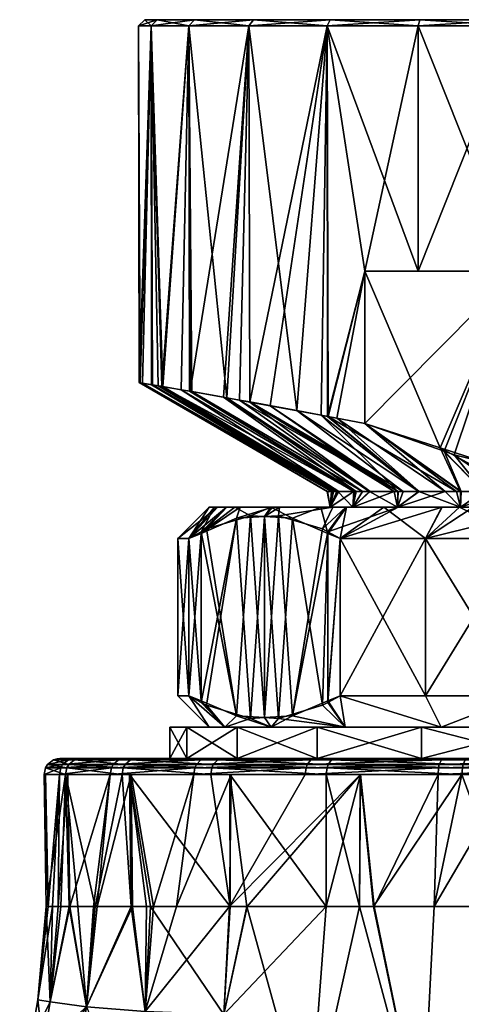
# Model space of a CAD drawing. Extents: x -0.15 to 0.15, y -0.177 to -0.005.
# Tile 13 of 256: x -0.096 to -0.082, y -0.047 to -0.015. Entities that reach past the tile are written whole.
import ezdxf

# ---------------------------------------------------------------- set-up
doc = ezdxf.new("R2010")
doc.units = 0
doc.layers.add('mesh', color=7, linetype='CONTINUOUS')

msp = doc.modelspace()

# ---------------------------------------------------------------- meshes
at = {"layer": 'mesh'}
mesh = msp.add_polyface(dxfattribs=at)
corners = [(-0.090455, -0.038692, -0.288518), (-0.0945, -0.038692, -0.292659), (-0.091, -0.038692, -0.292659), (-0.090455, -0.037692, -0.2968), (-0.090455, -0.038692, -0.2968), (-0.091, -0.037692, -0.292659), (-0.090455, -0.037692, -0.288518), (-0.09075, -0.036692, -0.292659), (-0.09075, -0.031692, -0.292659), (-0.090392, -0.036692, -0.289318), (-0.090392, -0.031692, -0.296), (-0.091591, -0.015392, -0.295765), (-0.091398, -0.015192, -0.295713), (-0.092, -0.015392, -0.292659), (-0.090219, -0.015192, -0.298559), (-0.090392, -0.015392, -0.298659), (-0.091591, -0.015392, -0.289553), (-0.091398, -0.015192, -0.289605), (-0.090392, -0.015392, -0.286659), (-0.0918, -0.015192, -0.292659), (-0.091548, -0.026805, -0.295755), (-0.091372, -0.026835, -0.296491), (-0.09122, -0.026862, -0.288577), (-0.090644, -0.026961, -0.287118), (-0.091561, -0.026803, -0.289442), (-0.091978, -0.026732, -0.291926), (-0.09158, -0.0268, -0.289555), (-0.091872, -0.026749, -0.294406), (-0.091251, -0.026856, -0.296752), (-0.090376, -0.027008, -0.298651), (-0.09458, -0.038699, -0.293057), (-0.094024, -0.038692, -0.288378), (-0.089478, -0.038734, -0.306021), (-0.08933, -0.038692, -0.305884), (-0.092079, -0.038692, -0.30207), (-0.092627, -0.038734, -0.28386), (-0.092447, -0.038692, -0.28395), (-0.089856, -0.038692, -0.280028), (-0.094221, -0.038734, -0.288334), (-0.093835, -0.038692, -0.29771), (-0.088856, -0.038692, -0.284659), (-0.091946, -0.026737, -0.292658)]
mesh.append_faces([[corners[k] for k in face] for face in [(0, 1, 2, 2), (3, 2, 4, 4), (5, 2, 3, 3), (5, 0, 2, 2), (6, 0, 5, 5), (7, 8, 9, 9), (7, 10, 8, 8), (11, 12, 13, 13), (11, 14, 12, 12), (15, 14, 11, 11), (16, 17, 18, 18), (16, 19, 17, 17), (13, 19, 16, 16), (13, 12, 19, 19), (11, 20, 21, 21), (22, 18, 23, 23), (22, 16, 18, 18), (24, 16, 22, 22), (16, 25, 13, 13), (16, 26, 25, 25), (24, 26, 16, 16), (11, 27, 20, 20), (28, 11, 21, 21), (28, 15, 11, 11), (29, 15, 28, 28), (30, 1, 31, 31), (32, 33, 34, 34), (35, 36, 37, 37), (38, 31, 36, 36), (4, 39, 34, 34), (4, 30, 39, 39), (2, 30, 4, 4), (2, 1, 30, 30), (0, 31, 1, 1), (40, 31, 0, 0), (40, 36, 31, 31), (11, 41, 27, 27), (13, 41, 11, 11), (25, 41, 13, 13)]])
mesh = msp.add_polyface(dxfattribs=at)
corners = [(-0.08, -0.015192, -0.292659), (-0.091398, -0.015192, -0.295713), (-0.090219, -0.015192, -0.298559), (-0.0918, -0.015192, -0.292659), (-0.091398, -0.015192, -0.289605), (-0.088344, -0.015192, -0.301003), (-0.0859, -0.015192, -0.302878), (-0.090219, -0.015192, -0.286759), (-0.088344, -0.015192, -0.284315), (-0.090392, -0.015392, -0.298659), (-0.088485, -0.015392, -0.301144), (-0.086, -0.015392, -0.303051), (-0.083054, -0.015192, -0.304057), (-0.086, -0.015392, -0.282267), (-0.0859, -0.015192, -0.28244), (-0.088485, -0.015392, -0.284174), (-0.090392, -0.015392, -0.286659), (-0.084796, -0.023192, -0.281659), (-0.084796, -0.028039, -0.281659), (-0.085691, -0.027865, -0.282094), (-0.085982, -0.027811, -0.282294), (-0.086192, -0.027771, -0.282438), (-0.090357, -0.027011, -0.286682), (-0.090644, -0.026961, -0.287118), (-0.088452, -0.027351, -0.284206), (-0.087809, -0.027468, -0.283548), (-0.088788, -0.027289, -0.30083), (-0.088461, -0.027349, -0.301117), (-0.089192, -0.027218, -0.300292), (-0.090299, -0.027021, -0.298818), (-0.090376, -0.027008, -0.298651), (-0.086958, -0.027625, -0.302436), (-0.08619, -0.027772, -0.302871), (-0.085968, -0.027814, -0.302996), (-0.084796, -0.023192, -0.303659), (-0.084796, -0.028039, -0.303659), (-0.089289, -0.0272, -0.285062)]
mesh.append_faces([[corners[k] for k in face] for face in [(0, 1, 2, 2), (0, 3, 1, 1), (4, 3, 0, 0), (0, 5, 6, 6), (0, 7, 4, 4), (0, 8, 7, 7), (9, 5, 2, 2), (10, 5, 9, 9), (10, 6, 5, 5), (11, 6, 10, 10), (11, 12, 6, 6), (13, 8, 14, 14), (15, 8, 13, 13), (15, 7, 8, 8), (16, 7, 15, 15), (16, 4, 7, 7), (17, 18, 19, 19), (20, 17, 19, 19), (13, 20, 21, 21), (13, 17, 20, 20), (22, 16, 15, 15), (23, 16, 22, 22), (13, 24, 15, 15), (13, 25, 24, 24), (21, 25, 13, 13), (10, 26, 27, 27), (10, 28, 26, 26), (9, 28, 10, 10), (9, 29, 28, 28), (30, 29, 9, 9), (31, 10, 27, 27), (31, 11, 10, 10), (32, 11, 31, 31), (33, 11, 32, 32), (33, 34, 11, 11), (35, 34, 33, 33), (22, 15, 36, 36), (15, 24, 36, 36)]])
mesh = msp.add_polyface(dxfattribs=at)
corners = [(-0.08, -0.015192, -0.292659), (-0.0859, -0.015192, -0.302878), (-0.083054, -0.015192, -0.304057), (-0.090219, -0.015192, -0.298559), (-0.088344, -0.015192, -0.301003), (-0.076946, -0.015192, -0.304057), (-0.0741, -0.015192, -0.302878), (-0.08, -0.015192, -0.304459), (-0.071656, -0.015192, -0.301003), (-0.0741, -0.015192, -0.28244), (-0.076946, -0.015192, -0.281261), (-0.071656, -0.015192, -0.284315), (-0.069781, -0.015192, -0.286759), (-0.083054, -0.015192, -0.281261), (-0.0859, -0.015192, -0.28244), (-0.08, -0.015192, -0.280859), (-0.088344, -0.015192, -0.284315), (-0.083106, -0.015392, -0.30425), (-0.086, -0.015392, -0.303051), (-0.08, -0.015392, -0.304659), (-0.076894, -0.015392, -0.30425), (-0.074, -0.015392, -0.303051), (-0.074, -0.015392, -0.282267), (-0.076894, -0.015392, -0.281068), (-0.08, -0.015392, -0.280659), (-0.083106, -0.015392, -0.281068), (-0.086, -0.015392, -0.282267), (-0.084796, -0.023192, -0.281659), (-0.08, -0.023192, -0.304659), (-0.083106, -0.023192, -0.30425), (-0.075204, -0.023192, -0.303659), (-0.076894, -0.023192, -0.30425), (-0.08, -0.023192, -0.280659), (-0.083106, -0.023192, -0.281068), (-0.076894, -0.023192, -0.281068)]
mesh.append_faces([[corners[k] for k in face] for face in [(0, 1, 2, 2), (3, 4, 0, 0), (0, 5, 6, 6), (0, 7, 5, 5), (2, 7, 0, 0), (6, 8, 0, 0), (0, 9, 10, 10), (0, 11, 9, 9), (12, 11, 0, 0), (0, 13, 14, 14), (0, 15, 13, 13), (10, 15, 0, 0), (14, 16, 0, 0), (17, 2, 18, 18), (17, 7, 2, 2), (19, 7, 17, 17), (19, 5, 7, 7), (20, 5, 19, 19), (20, 6, 5, 5), (21, 6, 20, 20), (22, 10, 9, 9), (23, 10, 22, 22), (23, 15, 10, 10), (24, 15, 23, 23), (24, 13, 15, 15), (25, 13, 24, 24), (25, 14, 13, 13), (26, 14, 25, 25), (25, 27, 26, 26), (19, 28, 20, 20), (17, 29, 19, 19), (17, 18, 29, 29), (20, 30, 21, 21), (28, 31, 20, 20), (25, 32, 33, 33), (24, 32, 25, 25), (24, 34, 32, 32), (23, 34, 24, 24), (23, 22, 34, 34)]])
mesh = msp.add_polyface(dxfattribs=at)
corners = [(-0.08, -0.023192, -0.303659), (-0.075204, -0.023192, -0.303659), (-0.076894, -0.023192, -0.30425), (-0.083106, -0.023192, -0.30425), (-0.084796, -0.023192, -0.303659), (-0.08, -0.023192, -0.304659), (-0.0824, -0.028813, -0.303659), (-0.084796, -0.028039, -0.303659), (-0.078887, -0.029748, -0.303659), (-0.076995, -0.030088, -0.303659), (-0.080289, -0.029496, -0.303659), (-0.075204, -0.023192, -0.281659), (-0.078494, -0.029879, -0.281659), (-0.08, -0.023192, -0.281659), (-0.084796, -0.028039, -0.281659), (-0.084796, -0.023192, -0.281659), (-0.08228, -0.028916, -0.281659), (-0.081964, -0.029026, -0.281659), (-0.078865, -0.029788, -0.281659), (-0.083106, -0.023192, -0.281068), (-0.076894, -0.023192, -0.281068), (-0.08, -0.023192, -0.280659), (-0.079849, -0.030192, -0.302533), (-0.081754, -0.030192, -0.301323), (-0.085968, -0.027814, -0.302996), (-0.081881, -0.030192, -0.301242), (-0.083584, -0.030192, -0.299539), (-0.088461, -0.027349, -0.301117), (-0.083739, -0.030192, -0.299294), (-0.08619, -0.027772, -0.302871), (-0.083079, -0.030192, -0.300044), (-0.082244, -0.030192, -0.284381), (-0.085691, -0.027865, -0.282094), (-0.081733, -0.030192, -0.284024), (-0.081023, -0.030192, -0.283528), (-0.086, -0.015392, -0.303051), (-0.08, -0.015392, -0.304659), (-0.076894, -0.015392, -0.30425), (-0.074046, -0.030192, -0.302974), (-0.0752, -0.030192, -0.303658), (-0.074, -0.015392, -0.282267), (-0.083106, -0.015392, -0.281068), (-0.075989, -0.030146, -0.303659), (-0.075995, -0.030116, -0.28166), (-0.075201, -0.030192, -0.28166)]
mesh.append_faces([[corners[k] for k in face] for face in [(0, 1, 2, 2), (0, 3, 4, 4), (0, 5, 3, 3), (2, 5, 0, 0), (6, 4, 7, 7), (6, 0, 4, 4), (1, 8, 9, 9), (0, 8, 1, 1), (0, 10, 8, 8), (6, 10, 0, 0), (11, 12, 13, 13), (13, 14, 15, 15), (13, 16, 14, 14), (13, 17, 16, 16), (13, 18, 17, 17), (12, 18, 13, 13), (13, 15, 19, 19), (13, 20, 11, 11), (13, 21, 20, 20), (19, 21, 13, 13), (6, 22, 10, 10), (7, 23, 6, 6), (24, 25, 7, 7), (26, 27, 28, 28), (24, 29, 30, 30), (14, 31, 32, 32), (16, 33, 14, 14), (17, 34, 16, 16), (35, 4, 3, 3), (36, 3, 5, 5), (37, 2, 1, 1), (38, 1, 39, 39), (40, 11, 20, 20), (41, 19, 15, 15), (42, 39, 1, 1), (1, 9, 42, 42), (11, 43, 12, 12), (44, 43, 11, 11)]])
mesh = msp.add_polyface(dxfattribs=at)
corners = [(-0.084875, -0.030192, -0.297507), (-0.090299, -0.027021, -0.298818), (-0.085124, -0.030192, -0.296817), (-0.089192, -0.027218, -0.300292), (-0.084655, -0.030192, -0.297853), (-0.088788, -0.027289, -0.30083), (-0.083739, -0.030192, -0.299294), (-0.088461, -0.027349, -0.301117), (-0.083584, -0.030192, -0.299539), (-0.086958, -0.027625, -0.302436), (-0.083079, -0.030192, -0.300044), (-0.08619, -0.027772, -0.302871), (-0.085842, -0.030192, -0.294075), (-0.091548, -0.026805, -0.295755), (-0.091872, -0.026749, -0.294406), (-0.085693, -0.030192, -0.295242), (-0.091372, -0.026835, -0.296491), (-0.085656, -0.030192, -0.295344), (-0.091251, -0.026856, -0.296752), (-0.090376, -0.027008, -0.298651), (-0.091978, -0.026732, -0.291926), (-0.085856, -0.030192, -0.29124), (-0.085982, -0.030192, -0.292661), (-0.09158, -0.0268, -0.289555), (-0.085794, -0.030192, -0.290538), (-0.091561, -0.026803, -0.289442), (-0.09122, -0.026862, -0.288577), (-0.085621, -0.030192, -0.289985), (-0.090644, -0.026961, -0.287118), (-0.085152, -0.030192, -0.28849), (-0.090357, -0.027011, -0.286682), (-0.085074, -0.030192, -0.288241), (-0.088452, -0.027351, -0.284206), (-0.083872, -0.030192, -0.286155), (-0.084633, -0.030192, -0.287476), (-0.087809, -0.027468, -0.283548), (-0.086192, -0.027771, -0.282438), (-0.08375, -0.030192, -0.286022), (-0.085982, -0.027811, -0.282294), (-0.08307, -0.030192, -0.285281), (-0.085691, -0.027865, -0.282094), (-0.091946, -0.026737, -0.292658), (-0.085999, -0.030192, -0.292854), (-0.089289, -0.0272, -0.285062)]
mesh.append_faces([[corners[k] for k in face] for face in [(0, 1, 2, 2), (0, 3, 1, 1), (4, 3, 0, 0), (4, 5, 3, 3), (6, 5, 4, 4), (6, 7, 5, 5), (8, 9, 7, 7), (10, 11, 9, 9), (12, 13, 14, 14), (15, 13, 12, 12), (15, 16, 13, 13), (17, 16, 15, 15), (17, 18, 16, 16), (2, 18, 17, 17), (2, 19, 18, 18), (1, 19, 2, 2), (20, 21, 22, 22), (23, 21, 20, 20), (23, 24, 21, 21), (25, 24, 23, 23), (26, 24, 25, 25), (26, 27, 24, 24), (28, 27, 26, 26), (28, 29, 27, 27), (30, 29, 28, 28), (30, 31, 29, 29), (32, 33, 34, 34), (35, 33, 32, 32), (36, 37, 35, 35), (38, 39, 36, 36), (40, 39, 38, 38), (12, 14, 41, 41), (41, 42, 12, 12), (41, 22, 42, 42), (20, 22, 41, 41), (43, 31, 30, 30), (43, 34, 31, 31), (32, 34, 43, 43)]])
mesh = msp.add_polyface(dxfattribs=at)
corners = [(-0.087739, -0.030692, -0.285302), (-0.085176, -0.030692, -0.288482), (-0.083763, -0.030692, -0.28601), (-0.081762, -0.030692, -0.301335), (-0.085386, -0.030692, -0.303043), (-0.084191, -0.030692, -0.304196), (-0.083763, -0.030692, -0.299308), (-0.086196, -0.030692, -0.302262), (-0.085176, -0.030692, -0.296836), (-0.085401, -0.030692, -0.282261), (-0.085822, -0.030692, -0.282637), (-0.081762, -0.030692, -0.283983), (-0.083744, -0.030692, -0.28078), (-0.085589, -0.031692, -0.281), (-0.082342, -0.030692, -0.27994), (-0.085979, -0.031479, -0.281676), (-0.086146, -0.031389, -0.281965), (-0.085589, -0.031692, -0.304318), (-0.082875, -0.031692, -0.306299), (-0.082348, -0.030692, -0.305391), (-0.085968, -0.027814, -0.302996), (-0.083079, -0.030192, -0.300044), (-0.081881, -0.030192, -0.301242), (-0.086958, -0.027625, -0.302436), (-0.083584, -0.030192, -0.299539), (-0.087809, -0.027468, -0.283548), (-0.08375, -0.030192, -0.286022), (-0.083872, -0.030192, -0.286155), (-0.086192, -0.027771, -0.282438), (-0.08307, -0.030192, -0.285281), (-0.085691, -0.027865, -0.282094), (-0.082244, -0.030192, -0.284381), (-0.083739, -0.030192, -0.299294), (-0.084655, -0.030192, -0.297853), (-0.084875, -0.030192, -0.297507), (-0.085907, -0.030692, -0.294083), (-0.085656, -0.030192, -0.295344), (-0.085693, -0.030192, -0.295242), (-0.085124, -0.030192, -0.296817), (-0.085074, -0.030192, -0.288241), (-0.084633, -0.030192, -0.287476), (-0.085152, -0.030192, -0.28849), (-0.085907, -0.030692, -0.291235), (-0.085621, -0.030192, -0.289985), (-0.085794, -0.030192, -0.290538)]
mesh.append_faces([[corners[k] for k in face] for face in [(0, 1, 2, 2), (3, 4, 5, 5), (6, 4, 3, 3), (6, 7, 4, 4), (8, 7, 6, 6), (2, 9, 10, 10), (11, 9, 2, 2), (11, 12, 9, 9), (13, 12, 14, 14), (15, 9, 12, 12), (16, 10, 9, 9), (17, 5, 4, 4), (18, 19, 5, 5), (20, 21, 22, 22), (21, 23, 24, 24), (25, 26, 27, 27), (28, 29, 26, 26), (30, 31, 29, 29), (6, 24, 32, 32), (6, 21, 24, 24), (3, 21, 6, 6), (33, 6, 32, 32), (33, 8, 6, 6), (34, 8, 33, 33), (35, 36, 37, 37), (8, 36, 35, 35), (8, 38, 36, 36), (34, 38, 8, 8), (1, 39, 40, 40), (1, 41, 39, 39), (42, 41, 1, 1), (42, 43, 41, 41), (44, 43, 42, 42), (27, 1, 40, 40), (27, 2, 1, 1), (26, 2, 27, 27), (2, 29, 31, 31), (26, 29, 2, 2)]])
mesh = msp.add_polyface(dxfattribs=at)
corners = [(-0.079308, -0.030692, -0.302781), (-0.081785, -0.030692, -0.305756), (-0.07934, -0.030692, -0.306756), (-0.082348, -0.030692, -0.305391), (-0.081762, -0.030692, -0.301335), (-0.078809, -0.030692, -0.306864), (-0.082342, -0.030692, -0.27994), (-0.079308, -0.030692, -0.282538), (-0.081356, -0.030692, -0.279349), (-0.081762, -0.030692, -0.283983), (-0.084191, -0.030692, -0.304196), (-0.083744, -0.030692, -0.28078), (-0.079802, -0.031692, -0.307659), (-0.079022, -0.031479, -0.307659), (-0.082875, -0.031692, -0.279019), (-0.080289, -0.029496, -0.303659), (-0.079291, -0.030192, -0.302735), (-0.078887, -0.029748, -0.303659), (-0.079849, -0.030192, -0.302533), (-0.0824, -0.028813, -0.303659), (-0.081023, -0.030192, -0.301787), (-0.081754, -0.030192, -0.301323), (-0.084796, -0.028039, -0.303659), (-0.081881, -0.030192, -0.301242), (-0.084796, -0.028039, -0.281659), (-0.081733, -0.030192, -0.284024), (-0.082244, -0.030192, -0.284381), (-0.08228, -0.028916, -0.281659), (-0.081023, -0.030192, -0.283528), (-0.081964, -0.029026, -0.281659), (-0.08027, -0.030192, -0.283003), (-0.078865, -0.029788, -0.281659), (-0.079283, -0.030192, -0.282598), (-0.078611, -0.030192, -0.282322), (-0.078608, -0.030192, -0.302982), (-0.083079, -0.030192, -0.300044), (-0.083763, -0.030692, -0.28601), (-0.078823, -0.030692, -0.278413)]
mesh.append_faces([[corners[k] for k in face] for face in [(0, 1, 2, 2), (0, 3, 1, 1), (4, 3, 0, 0), (2, 5, 0, 0), (6, 7, 8, 8), (6, 9, 7, 7), (4, 10, 3, 3), (6, 11, 9, 9), (12, 2, 1, 1), (13, 5, 2, 2), (14, 6, 8, 8), (15, 16, 17, 17), (15, 18, 16, 16), (19, 20, 18, 18), (19, 21, 20, 20), (22, 23, 21, 21), (24, 25, 26, 26), (27, 28, 25, 25), (29, 30, 28, 28), (31, 30, 29, 29), (31, 32, 30, 30), (31, 33, 32, 32), (0, 16, 18, 18), (0, 34, 16, 16), (20, 0, 18, 18), (20, 4, 0, 0), (21, 4, 20, 20), (4, 23, 35, 35), (21, 23, 4, 4), (9, 25, 28, 28), (9, 26, 25, 25), (36, 26, 9, 9), (30, 9, 28, 28), (30, 7, 9, 9), (32, 7, 30, 30), (32, 33, 7, 7), (7, 37, 8, 8), (14, 8, 37, 37)]])
mesh = msp.add_polyface(dxfattribs=at)
corners = [(-0.08975, -0.030692, -0.292659), (-0.085907, -0.030692, -0.294083), (-0.085907, -0.030692, -0.291235), (-0.087739, -0.030692, -0.285302), (-0.083763, -0.030692, -0.28601), (-0.087515, -0.030692, -0.284853), (-0.089486, -0.030692, -0.289881), (-0.089193, -0.030692, -0.288857), (-0.085176, -0.030692, -0.288482), (-0.088761, -0.030692, -0.287348), (-0.085176, -0.030692, -0.296836), (-0.089191, -0.030692, -0.296463), (-0.088936, -0.030692, -0.297491), (-0.08958, -0.030692, -0.294894), (-0.085822, -0.030692, -0.282637), (-0.087543, -0.030968, -0.284385), (-0.08799, -0.030995, -0.285159), (-0.088882, -0.031047, -0.286703), (-0.090008, -0.031528, -0.288654), (-0.090392, -0.031692, -0.289318), (-0.09075, -0.031692, -0.292659), (-0.090392, -0.031692, -0.296), (-0.090001, -0.031479, -0.296676), (-0.089835, -0.031389, -0.296965), (-0.085973, -0.031528, -0.303654), (-0.086196, -0.030692, -0.302262), (-0.087099, -0.031047, -0.301703), (-0.085386, -0.030692, -0.303043), (-0.085856, -0.030192, -0.29124), (-0.085794, -0.030192, -0.290538), (-0.085842, -0.030192, -0.294075), (-0.085999, -0.030192, -0.292854), (-0.085693, -0.030192, -0.295242), (-0.085982, -0.030192, -0.292661), (-0.087793, -0.030692, -0.300002), (-0.088437, -0.030968, -0.299385), (-0.08799, -0.030995, -0.300159)]
mesh.append_faces([[corners[k] for k in face] for face in [(0, 1, 2, 2), (3, 4, 5, 5), (2, 6, 0, 0), (2, 7, 6, 6), (8, 7, 2, 2), (8, 9, 7, 7), (3, 9, 8, 8), (10, 11, 12, 12), (1, 11, 10, 10), (1, 13, 11, 11), (0, 13, 1, 1), (4, 14, 5, 5), (15, 5, 14, 14), (16, 5, 15, 15), (16, 3, 5, 5), (17, 3, 16, 16), (17, 9, 3, 3), (18, 9, 17, 17), (18, 7, 9, 9), (19, 6, 7, 7), (20, 0, 6, 6), (21, 13, 0, 0), (22, 11, 13, 13), (23, 12, 11, 11), (24, 25, 26, 26), (24, 27, 25, 25), (2, 28, 29, 29), (1, 30, 31, 31), (1, 32, 30, 30), (1, 28, 2, 2), (1, 33, 28, 28), (31, 33, 1, 1), (10, 12, 34, 34), (10, 34, 25, 25), (35, 34, 12, 12), (36, 34, 35, 35), (26, 34, 36, 36), (26, 25, 34, 34)]])
mesh = msp.add_polyface(dxfattribs=at)
corners = [(-0.08975, -0.037692, -0.292659), (-0.09075, -0.036692, -0.292659), (-0.090392, -0.036692, -0.289318), (-0.086146, -0.031389, -0.281965), (-0.085401, -0.030692, -0.282261), (-0.085979, -0.031479, -0.281676), (-0.087543, -0.030968, -0.284385), (-0.085822, -0.030692, -0.282637), (-0.090392, -0.031692, -0.289318), (-0.089193, -0.030692, -0.288857), (-0.090008, -0.031528, -0.288654), (-0.09075, -0.031692, -0.292659), (-0.089486, -0.030692, -0.289881), (-0.090392, -0.031692, -0.296), (-0.08975, -0.030692, -0.292659), (-0.090001, -0.031479, -0.296676), (-0.08958, -0.030692, -0.294894), (-0.089835, -0.031389, -0.296965), (-0.089191, -0.030692, -0.296463), (-0.088437, -0.030968, -0.299385), (-0.088936, -0.030692, -0.297491), (-0.090392, -0.036692, -0.296), (-0.085973, -0.036856, -0.281665), (-0.085589, -0.031692, -0.281), (-0.087099, -0.037336, -0.283615), (-0.090001, -0.036904, -0.288642), (-0.088882, -0.031047, -0.286703), (-0.089835, -0.036995, -0.288354), (-0.088437, -0.037415, -0.285933), (-0.08799, -0.030995, -0.285159), (-0.08799, -0.037389, -0.285159), (-0.090008, -0.036856, -0.296665), (-0.088882, -0.037336, -0.298615), (-0.08799, -0.037389, -0.300159), (-0.08799, -0.030995, -0.300159), (-0.087543, -0.037415, -0.300933), (-0.087099, -0.031047, -0.301703), (-0.086146, -0.036995, -0.303354), (-0.085973, -0.031528, -0.303654), (-0.085979, -0.036904, -0.303642), (-0.085589, -0.031692, -0.304318), (-0.085589, -0.036692, -0.304318)]
mesh.append_faces([[corners[k] for k in face] for face in [(0, 1, 2, 2), (3, 4, 5, 5), (6, 7, 3, 3), (8, 9, 10, 10), (11, 12, 8, 8), (13, 14, 11, 11), (15, 16, 13, 13), (17, 18, 15, 15), (19, 20, 17, 17), (11, 8, 2, 2), (21, 13, 1, 1), (22, 5, 23, 23), (24, 5, 22, 22), (10, 2, 8, 8), (10, 25, 2, 2), (26, 25, 10, 10), (26, 27, 25, 25), (26, 28, 27, 27), (29, 28, 26, 26), (29, 30, 28, 28), (6, 30, 29, 29), (6, 24, 30, 30), (3, 24, 6, 6), (3, 5, 24, 24), (31, 13, 21, 21), (31, 15, 13, 13), (32, 15, 31, 31), (32, 17, 15, 15), (32, 19, 17, 17), (33, 19, 32, 32), (33, 34, 19, 19), (35, 34, 33, 33), (35, 36, 34, 34), (37, 36, 35, 35), (37, 38, 36, 36), (39, 38, 37, 37), (39, 40, 38, 38), (41, 40, 39, 39)]])
mesh = msp.add_polyface(dxfattribs=at)
corners = [(-0.083, -0.037692, -0.306516), (-0.083, -0.038692, -0.306516), (-0.079141, -0.037692, -0.308114), (-0.086314, -0.037692, -0.303973), (-0.086314, -0.038692, -0.303973), (-0.086314, -0.037692, -0.281345), (-0.083, -0.038692, -0.278803), (-0.086314, -0.038692, -0.281345), (-0.083, -0.037692, -0.278803), (-0.079141, -0.038692, -0.277204), (-0.079141, -0.037692, -0.277204), (-0.08543, -0.037692, -0.303089), (-0.082375, -0.037692, -0.305433), (-0.082375, -0.037692, -0.279885), (-0.08543, -0.037692, -0.282229), (-0.078818, -0.037692, -0.278412), (-0.082875, -0.036692, -0.306299), (-0.079802, -0.036692, -0.307659), (-0.085589, -0.036692, -0.304318), (-0.085979, -0.036904, -0.303642), (-0.085589, -0.036692, -0.281), (-0.085973, -0.036856, -0.281665), (-0.082875, -0.036692, -0.279019), (-0.079802, -0.036692, -0.277659), (-0.079802, -0.031692, -0.307659), (-0.081785, -0.030692, -0.305756), (-0.082875, -0.031692, -0.306299), (-0.085589, -0.031692, -0.281), (-0.082342, -0.030692, -0.27994), (-0.082875, -0.031692, -0.279019), (-0.085979, -0.031479, -0.281676), (-0.083744, -0.030692, -0.28078), (-0.085589, -0.031692, -0.304318), (-0.085386, -0.030692, -0.303043), (-0.085973, -0.031528, -0.303654), (-0.084191, -0.030692, -0.304196), (-0.082348, -0.030692, -0.305391), (-0.079802, -0.031692, -0.277659), (-0.078823, -0.030692, -0.278413)]
mesh.append_faces([[corners[k] for k in face] for face in [(0, 1, 2, 2), (3, 4, 0, 0), (5, 6, 7, 7), (8, 6, 5, 5), (8, 9, 6, 6), (10, 9, 8, 8), (11, 0, 12, 12), (11, 3, 0, 0), (13, 5, 14, 14), (13, 8, 5, 5), (15, 8, 13, 13), (15, 10, 8, 8), (12, 0, 2, 2), (16, 12, 17, 17), (18, 12, 16, 16), (18, 11, 12, 12), (19, 11, 18, 18), (20, 14, 21, 21), (20, 13, 14, 14), (22, 13, 20, 20), (23, 13, 22, 22), (23, 15, 13, 13), (24, 25, 26, 26), (27, 28, 29, 29), (30, 31, 27, 27), (32, 33, 34, 34), (26, 35, 32, 32), (25, 36, 26, 26), (21, 27, 20, 20), (29, 37, 23, 23), (22, 29, 23, 23), (22, 27, 29, 29), (20, 27, 22, 22), (26, 32, 18, 18), (16, 26, 18, 18), (16, 24, 26, 26), (17, 24, 16, 16), (38, 37, 29, 29)]])
mesh = msp.add_polyface(dxfattribs=at)
corners = [(-0.079141, -0.037692, -0.308114), (-0.079141, -0.038692, -0.308114), (-0.075, -0.037692, -0.308659), (-0.079141, -0.037692, -0.277204), (-0.075, -0.038692, -0.276659), (-0.079141, -0.038692, -0.277204), (-0.075, -0.037692, -0.276659), (-0.075, -0.037692, -0.277909), (-0.078818, -0.037692, -0.278412), (-0.078818, -0.037692, -0.306906), (-0.075, -0.037692, -0.307409), (-0.082375, -0.037692, -0.305433), (-0.076783, -0.037336, -0.307659), (-0.075, -0.037389, -0.307659), (-0.079035, -0.036856, -0.307659), (-0.079802, -0.036692, -0.307659), (-0.079022, -0.036904, -0.277659), (-0.079802, -0.036692, -0.277659), (-0.075894, -0.037415, -0.277659), (-0.078688, -0.036995, -0.277659), (-0.075, -0.037389, -0.277659), (-0.079022, -0.031479, -0.307659), (-0.07934, -0.030692, -0.306756), (-0.079802, -0.031692, -0.307659), (-0.078688, -0.031388, -0.307659), (-0.078809, -0.030692, -0.306864), (-0.079802, -0.031692, -0.277659), (-0.079035, -0.031528, -0.277659), (-0.076783, -0.031047, -0.277659), (-0.075, -0.030995, -0.277659), (-0.074107, -0.030968, -0.277659), (-0.075894, -0.030968, -0.307659), (-0.075, -0.030995, -0.307659), (-0.074107, -0.037415, -0.307659), (-0.078823, -0.030692, -0.278413), (-0.076205, -0.030692, -0.277958)]
mesh.append_faces([[corners[k] for k in face] for face in [(0, 1, 2, 2), (3, 4, 5, 5), (6, 4, 3, 3), (7, 3, 8, 8), (7, 6, 3, 3), (9, 2, 10, 10), (9, 0, 2, 2), (11, 0, 9, 9), (12, 10, 13, 13), (12, 9, 10, 10), (14, 9, 12, 12), (15, 9, 14, 14), (15, 11, 9, 9), (16, 8, 17, 17), (8, 18, 7, 7), (8, 19, 18, 18), (16, 19, 8, 8), (18, 20, 7, 7), (21, 22, 23, 23), (24, 25, 21, 21), (16, 17, 26, 26), (27, 16, 26, 26), (27, 19, 16, 16), (28, 19, 27, 27), (28, 18, 19, 19), (29, 18, 28, 28), (29, 20, 18, 18), (30, 20, 29, 29), (14, 23, 15, 15), (14, 21, 23, 23), (12, 21, 14, 14), (12, 24, 21, 21), (12, 31, 24, 24), (13, 31, 12, 12), (13, 32, 31, 31), (33, 32, 13, 13), (34, 27, 26, 26), (34, 35, 27, 27)]])
mesh = msp.add_polyface(dxfattribs=at)
corners = [(-0.088856, -0.037692, -0.300659), (-0.088856, -0.038692, -0.300659), (-0.086314, -0.037692, -0.303973), (-0.090455, -0.038692, -0.2968), (-0.090455, -0.037692, -0.2968), (-0.090455, -0.037692, -0.288518), (-0.088856, -0.038692, -0.284659), (-0.090455, -0.038692, -0.288518), (-0.088856, -0.037692, -0.284659), (-0.086314, -0.038692, -0.281345), (-0.086314, -0.037692, -0.281345), (-0.087774, -0.037692, -0.300034), (-0.08543, -0.037692, -0.303089), (-0.089247, -0.037692, -0.296477), (-0.08975, -0.037692, -0.292659), (-0.091, -0.037692, -0.292659), (-0.089247, -0.037692, -0.288842), (-0.087774, -0.037692, -0.285284), (-0.08543, -0.037692, -0.282229), (-0.087543, -0.037415, -0.300933), (-0.086146, -0.036995, -0.303354), (-0.085979, -0.036904, -0.303642), (-0.088882, -0.037336, -0.298615), (-0.08799, -0.037389, -0.300159), (-0.090392, -0.036692, -0.296), (-0.090008, -0.036856, -0.296665), (-0.090001, -0.036904, -0.288642), (-0.089835, -0.036995, -0.288354), (-0.090392, -0.036692, -0.289318), (-0.09075, -0.036692, -0.292659), (-0.088437, -0.037415, -0.285933), (-0.08799, -0.037389, -0.285159), (-0.087099, -0.037336, -0.283615), (-0.085973, -0.036856, -0.281665)]
mesh.append_faces([[corners[k] for k in face] for face in [(0, 1, 2, 2), (0, 3, 1, 1), (4, 3, 0, 0), (5, 6, 7, 7), (8, 6, 5, 5), (8, 9, 6, 6), (10, 9, 8, 8), (11, 2, 12, 12), (11, 0, 2, 2), (13, 0, 11, 11), (13, 4, 0, 0), (14, 4, 13, 13), (14, 15, 4, 4), (16, 15, 14, 14), (16, 5, 15, 15), (17, 5, 16, 16), (17, 8, 5, 5), (18, 8, 17, 17), (18, 10, 8, 8), (12, 19, 11, 11), (12, 20, 19, 19), (21, 20, 12, 12), (11, 22, 13, 13), (11, 23, 22, 22), (19, 23, 11, 11), (13, 24, 14, 14), (13, 25, 24, 24), (22, 25, 13, 13), (16, 26, 27, 27), (16, 28, 26, 26), (14, 28, 16, 16), (24, 29, 14, 14), (30, 16, 27, 27), (30, 17, 16, 16), (31, 17, 30, 30), (32, 17, 31, 31), (32, 18, 17, 17), (33, 18, 32, 32)]])
mesh = msp.add_polyface(dxfattribs=at)
corners = [(-0.083, -0.037692, -0.306516), (-0.086314, -0.038692, -0.303973), (-0.083, -0.038692, -0.306516), (-0.086314, -0.037692, -0.303973), (-0.088856, -0.038692, -0.300659), (-0.089698, -0.039192, -0.306223), (-0.08909, -0.039192, -0.30674), (-0.086024, -0.039192, -0.309346), (-0.089666, -0.03899, -0.306194), (-0.086001, -0.03899, -0.309311), (-0.081711, -0.039192, -0.3115), (-0.081696, -0.03899, -0.31146), (-0.086693, -0.039192, -0.276434), (-0.086669, -0.03899, -0.276468), (-0.082455, -0.03899, -0.274146), (-0.090237, -0.039192, -0.279704), (-0.090204, -0.03899, -0.279731), (-0.08962, -0.038884, -0.306151), (-0.085966, -0.038884, -0.309258), (-0.081675, -0.038884, -0.3114), (-0.086632, -0.038884, -0.276519), (-0.082431, -0.038884, -0.274205), (-0.090156, -0.038884, -0.279772), (-0.089478, -0.038734, -0.306021), (-0.08586, -0.038734, -0.309097), (-0.086519, -0.038734, -0.276676), (-0.082359, -0.038734, -0.274384), (-0.090009, -0.038734, -0.279897), (-0.08933, -0.038692, -0.305884), (-0.085749, -0.038692, -0.308929), (-0.08161, -0.038734, -0.311219), (-0.086401, -0.038692, -0.276839), (-0.082284, -0.038692, -0.274571), (-0.089856, -0.038692, -0.280028), (-0.092079, -0.038692, -0.30207), (-0.090455, -0.038692, -0.2968), (-0.086314, -0.038692, -0.281345), (-0.092447, -0.038692, -0.28395), (-0.088856, -0.038692, -0.284659), (-0.083, -0.038692, -0.278803)]
mesh.append_faces([[corners[k] for k in face] for face in [(0, 1, 2, 2), (3, 4, 1, 1), (5, 6, 7, 7), (7, 8, 5, 5), (7, 9, 8, 8), (10, 9, 7, 7), (10, 11, 9, 9), (12, 13, 14, 14), (15, 13, 12, 12), (15, 16, 13, 13), (9, 17, 8, 8), (9, 18, 17, 17), (11, 18, 9, 9), (11, 19, 18, 18), (13, 20, 21, 21), (16, 20, 13, 13), (16, 22, 20, 20), (18, 23, 17, 17), (18, 24, 23, 23), (19, 24, 18, 18), (20, 25, 26, 26), (22, 25, 20, 20), (22, 27, 25, 25), (24, 28, 23, 23), (24, 29, 28, 28), (30, 29, 24, 24), (25, 31, 32, 32), (27, 31, 25, 25), (27, 33, 31, 31), (1, 29, 2, 2), (1, 28, 29, 29), (4, 28, 1, 1), (4, 34, 28, 28), (35, 34, 4, 4), (36, 37, 38, 38), (36, 33, 37, 37), (39, 33, 36, 36), (39, 31, 33, 33)]])
mesh = msp.add_polyface(dxfattribs=at)
corners = [(-0.075, -0.037692, -0.308659), (-0.079141, -0.038692, -0.308114), (-0.075, -0.038692, -0.308659), (-0.079141, -0.037692, -0.308114), (-0.083, -0.038692, -0.306516), (-0.077007, -0.039192, -0.312558), (-0.077002, -0.03899, -0.312516), (-0.081696, -0.03899, -0.31146), (-0.077814, -0.039192, -0.272858), (-0.077808, -0.03899, -0.2729), (-0.072998, -0.03899, -0.272802), (-0.082471, -0.039192, -0.274107), (-0.082455, -0.03899, -0.274146), (-0.086693, -0.039192, -0.276434), (-0.081675, -0.038884, -0.3114), (-0.076996, -0.038884, -0.312453), (-0.072192, -0.03899, -0.312418), (-0.077799, -0.038884, -0.272963), (-0.073004, -0.038884, -0.272865), (-0.082431, -0.038884, -0.274205), (-0.086669, -0.03899, -0.276468), (-0.08161, -0.038734, -0.311219), (-0.08586, -0.038734, -0.309097), (-0.076977, -0.038734, -0.312261), (-0.072201, -0.038884, -0.312356), (-0.077772, -0.038734, -0.273153), (-0.073023, -0.038734, -0.273057), (-0.082359, -0.038734, -0.274384), (-0.086632, -0.038884, -0.276519), (-0.081543, -0.038692, -0.311029), (-0.085749, -0.038692, -0.308929), (-0.076957, -0.038692, -0.312061), (-0.072228, -0.038734, -0.312165), (-0.077743, -0.038692, -0.273353), (-0.073043, -0.038692, -0.273257), (-0.082284, -0.038692, -0.274571), (-0.086519, -0.038734, -0.276676), (-0.079141, -0.038692, -0.277204), (-0.086401, -0.038692, -0.276839), (-0.083, -0.038692, -0.278803), (-0.075, -0.038692, -0.276659)]
mesh.append_faces([[corners[k] for k in face] for face in [(0, 1, 2, 2), (3, 4, 1, 1), (5, 6, 7, 7), (8, 9, 10, 10), (11, 12, 9, 9), (13, 12, 11, 11), (6, 14, 7, 7), (6, 15, 14, 14), (16, 15, 6, 6), (9, 17, 18, 18), (12, 17, 9, 9), (12, 19, 17, 17), (20, 19, 12, 12), (14, 21, 22, 22), (15, 21, 14, 14), (15, 23, 21, 21), (24, 23, 15, 15), (17, 25, 26, 26), (19, 25, 17, 17), (19, 27, 25, 25), (28, 27, 19, 19), (21, 29, 30, 30), (23, 29, 21, 21), (23, 31, 29, 29), (32, 31, 23, 23), (25, 33, 34, 34), (27, 33, 25, 25), (27, 35, 33, 33), (36, 35, 27, 27), (1, 31, 2, 2), (1, 29, 31, 31), (4, 29, 1, 1), (4, 30, 29, 29), (37, 38, 39, 39), (37, 35, 38, 38), (37, 33, 35, 35), (40, 33, 37, 37), (40, 34, 33, 33)]])
mesh = msp.add_polyface(dxfattribs=at)
corners = [(-0.092517, -0.039192, -0.302312), (-0.092479, -0.03899, -0.302291), (-0.094277, -0.03899, -0.297828), (-0.089698, -0.039192, -0.306223), (-0.089666, -0.03899, -0.306194), (-0.092894, -0.039192, -0.283726), (-0.092856, -0.03899, -0.283745), (-0.090204, -0.03899, -0.279731), (-0.094512, -0.039192, -0.288268), (-0.094471, -0.03899, -0.288278), (-0.094996, -0.039192, -0.293066), (-0.094953, -0.03899, -0.293065), (-0.09489, -0.038884, -0.293063), (-0.094216, -0.038884, -0.297812), (-0.092424, -0.038884, -0.302261), (-0.08962, -0.038884, -0.306151), (-0.090156, -0.038884, -0.279772), (-0.0928, -0.038884, -0.283774), (-0.094409, -0.038884, -0.288292), (-0.094698, -0.038734, -0.293059), (-0.094029, -0.038734, -0.297762), (-0.092255, -0.038734, -0.302168), (-0.089478, -0.038734, -0.306021), (-0.090009, -0.038734, -0.279897), (-0.092627, -0.038734, -0.28386), (-0.094221, -0.038734, -0.288334), (-0.09458, -0.038699, -0.293057), (-0.093835, -0.038692, -0.29771), (-0.092079, -0.038692, -0.30207), (-0.089856, -0.038692, -0.280028), (-0.092447, -0.038692, -0.28395), (-0.094024, -0.038692, -0.288378)]
mesh.append_faces([[corners[k] for k in face] for face in [(0, 1, 2, 2), (3, 4, 1, 1), (5, 6, 7, 7), (8, 9, 6, 6), (10, 11, 9, 9), (2, 12, 11, 11), (2, 13, 12, 12), (1, 13, 2, 2), (1, 14, 13, 13), (4, 14, 1, 1), (4, 15, 14, 14), (6, 16, 7, 7), (6, 17, 16, 16), (9, 17, 6, 6), (9, 18, 17, 17), (11, 18, 9, 9), (11, 12, 18, 18), (13, 19, 12, 12), (13, 20, 19, 19), (14, 20, 13, 13), (14, 21, 20, 20), (15, 21, 14, 14), (15, 22, 21, 21), (17, 23, 16, 16), (17, 24, 23, 23), (18, 24, 17, 17), (18, 25, 24, 24), (12, 25, 18, 18), (12, 19, 25, 25), (20, 26, 19, 19), (20, 27, 26, 26), (21, 27, 20, 20), (21, 28, 27, 27), (22, 28, 21, 21), (24, 29, 23, 23), (25, 30, 24, 24), (19, 31, 25, 25), (19, 26, 31, 31)]])
mesh = msp.add_polyface(dxfattribs=at)
corners = [(-0.094803, -0.046426, -0.296607), (-0.094198, -0.043392, -0.29781), (-0.094466, -0.043392, -0.29653), (-0.094803, -0.046426, -0.288712), (-0.094551, -0.043392, -0.288776), (-0.094178, -0.043392, -0.287524), (-0.092229, -0.039192, -0.282719), (-0.092191, -0.043392, -0.282736), (-0.093312, -0.043392, -0.284617), (-0.091522, -0.043392, -0.281612), (-0.094242, -0.039192, -0.28751), (-0.092285, -0.039192, -0.302633), (-0.091746, -0.043392, -0.303594), (-0.09161, -0.043392, -0.303754), (-0.092225, -0.043392, -0.302613), (-0.090237, -0.039192, -0.279704), (-0.09079, -0.043392, -0.280384), (-0.092894, -0.039192, -0.283726), (-0.094512, -0.039192, -0.288268), (-0.094727, -0.043392, -0.289367), (-0.094865, -0.043392, -0.292665), (-0.093432, -0.043392, -0.285019), (-0.094955, -0.039192, -0.292664), (-0.094996, -0.039192, -0.293066), (-0.094933, -0.043392, -0.29429), (-0.094318, -0.039192, -0.297835), (-0.092517, -0.039192, -0.302312), (-0.093373, -0.043392, -0.300262), (-0.093921, -0.043392, -0.299141), (-0.089698, -0.039192, -0.306223), (-0.094953, -0.03899, -0.293065), (-0.094277, -0.03899, -0.297828), (-0.092479, -0.03899, -0.302291), (-0.090204, -0.03899, -0.279731), (-0.092856, -0.03899, -0.283745), (-0.094471, -0.03899, -0.288278)]
mesh.append_faces([[corners[k] for k in face] for face in [(0, 1, 2, 2), (3, 4, 5, 5), (6, 7, 8, 8), (9, 7, 6, 6), (10, 5, 4, 4), (11, 12, 13, 13), (11, 14, 12, 12), (15, 9, 6, 6), (15, 16, 9, 9), (6, 8, 17, 17), (18, 19, 20, 20), (18, 4, 19, 19), (10, 4, 18, 18), (17, 5, 10, 10), (17, 21, 5, 5), (8, 21, 17, 17), (20, 22, 18, 18), (20, 23, 22, 22), (24, 23, 20, 20), (24, 25, 23, 23), (2, 25, 24, 24), (26, 14, 11, 11), (26, 27, 14, 14), (25, 27, 26, 26), (25, 28, 27, 27), (25, 1, 28, 28), (2, 1, 25, 25), (15, 6, 17, 17), (17, 10, 18, 18), (18, 22, 23, 23), (26, 11, 29, 29), (25, 30, 23, 23), (25, 31, 30, 30), (26, 31, 25, 25), (29, 32, 26, 26), (17, 33, 15, 15), (18, 34, 17, 17), (23, 35, 18, 18)]])
mesh = msp.add_polyface(dxfattribs=at)
corners = [(-0.082972, -0.05083, -0.311231), (-0.082599, -0.043392, -0.310997), (-0.084523, -0.043392, -0.310246), (-0.080165, -0.043392, -0.311947), (-0.079061, -0.051008, -0.3123), (-0.079061, -0.051008, -0.273018), (-0.075, -0.043392, -0.272659), (-0.075, -0.051074, -0.272659), (-0.07889, -0.043392, -0.273142), (-0.079891, -0.043392, -0.273266), (-0.080164, -0.043392, -0.273373), (-0.082972, -0.05083, -0.274087), (-0.082599, -0.043392, -0.274321), (-0.084508, -0.043392, -0.275064), (-0.078889, -0.043392, -0.312175), (-0.075, -0.051074, -0.312659), (-0.075, -0.043392, -0.312659), (-0.079907, -0.043392, -0.312048), (-0.080148, -0.039192, -0.311851), (-0.080139, -0.039192, -0.273481), (-0.075, -0.039192, -0.272659), (-0.081711, -0.039192, -0.3115), (-0.082471, -0.039192, -0.274107), (-0.084951, -0.039192, -0.309882), (-0.077007, -0.039192, -0.312558), (-0.075003, -0.039192, -0.312517), (-0.077814, -0.039192, -0.272858), (-0.072993, -0.039192, -0.27276), (-0.086024, -0.039192, -0.309346), (-0.081696, -0.03899, -0.31146), (-0.072186, -0.039192, -0.31246), (-0.077002, -0.03899, -0.312516), (-0.077808, -0.03899, -0.2729)]
mesh.append_faces([[corners[k] for k in face] for face in [(0, 1, 2, 2), (0, 3, 1, 1), (4, 3, 0, 0), (5, 6, 7, 7), (8, 6, 5, 5), (5, 9, 8, 8), (5, 10, 9, 9), (11, 10, 5, 5), (11, 12, 10, 10), (13, 12, 11, 11), (14, 15, 16, 16), (14, 4, 15, 15), (17, 4, 14, 14), (17, 3, 4, 4), (18, 3, 17, 17), (14, 18, 17, 17), (19, 10, 12, 12), (19, 9, 10, 10), (20, 6, 8, 8), (21, 3, 18, 18), (22, 12, 13, 13), (19, 12, 22, 22), (21, 1, 3, 3), (21, 2, 1, 1), (23, 2, 21, 21), (14, 24, 18, 18), (16, 24, 14, 14), (16, 25, 24, 24), (26, 9, 19, 19), (26, 8, 9, 9), (20, 8, 26, 26), (26, 27, 20, 20), (26, 19, 22, 22), (28, 23, 21, 21), (21, 18, 24, 24), (24, 29, 21, 21), (30, 31, 24, 24), (22, 32, 26, 26)]])
mesh = msp.add_polyface(dxfattribs=at)
corners = [(-0.086571, -0.050578, -0.275851), (-0.086027, -0.043392, -0.276148), (-0.084964, -0.043392, -0.275389), (-0.092263, -0.049915, -0.304049), (-0.090412, -0.053664, -0.307354), (-0.089706, -0.050273, -0.307046), (-0.089283, -0.046832, -0.306862), (-0.088555, -0.043392, -0.307365), (-0.089078, -0.043392, -0.306747), (-0.084965, -0.043392, -0.309931), (-0.086028, -0.043392, -0.309171), (-0.086571, -0.050578, -0.309467), (-0.082972, -0.05083, -0.311231), (-0.084523, -0.043392, -0.310246), (-0.09161, -0.043392, -0.303754), (-0.084508, -0.043392, -0.275064), (-0.082972, -0.05083, -0.274087), (-0.089283, -0.046832, -0.278456), (-0.088543, -0.043392, -0.277942), (-0.089104, -0.043392, -0.278552), (-0.091786, -0.046736, -0.281479), (-0.089706, -0.050273, -0.278273), (-0.092263, -0.049915, -0.281269), (-0.084932, -0.039192, -0.275463), (-0.089054, -0.039192, -0.278612), (-0.09079, -0.043392, -0.280384), (-0.092285, -0.039192, -0.302633), (-0.084951, -0.039192, -0.309882), (-0.08909, -0.039192, -0.30674), (-0.082471, -0.039192, -0.274107), (-0.090237, -0.039192, -0.279704), (-0.086693, -0.039192, -0.276434), (-0.089698, -0.039192, -0.306223), (-0.086024, -0.039192, -0.309346)]
mesh.append_faces([[corners[k] for k in face] for face in [(0, 1, 2, 2), (3, 4, 5, 5), (6, 7, 8, 8), (9, 10, 11, 11), (12, 9, 11, 11), (13, 9, 12, 12), (6, 8, 14, 14), (2, 15, 16, 16), (17, 1, 0, 0), (17, 18, 1, 1), (17, 19, 18, 18), (20, 19, 17, 17), (16, 0, 2, 2), (21, 17, 0, 0), (22, 17, 21, 21), (11, 6, 5, 5), (11, 7, 6, 6), (10, 7, 11, 11), (23, 2, 1, 1), (23, 15, 2, 2), (24, 19, 25, 25), (23, 18, 19, 19), (1, 18, 23, 23), (26, 14, 8, 8), (27, 9, 13, 13), (28, 7, 10, 10), (8, 7, 28, 28), (29, 15, 23, 23), (24, 25, 30, 30), (31, 19, 24, 24), (23, 19, 31, 31), (32, 8, 28, 28), (26, 8, 32, 32), (33, 9, 27, 27), (33, 10, 9, 9), (28, 10, 33, 33), (29, 23, 31, 31), (31, 24, 30, 30)]])
mesh = msp.add_polyface(dxfattribs=at)
corners = [(-0.094933, -0.043392, -0.29429), (-0.094865, -0.043392, -0.292665), (-0.095193, -0.046358, -0.292659), (-0.093649, -0.046585, -0.300381), (-0.091786, -0.046736, -0.30384), (-0.092225, -0.043392, -0.302613), (-0.093921, -0.043392, -0.299141), (-0.094198, -0.043392, -0.29781), (-0.093373, -0.043392, -0.300262), (-0.091746, -0.043392, -0.303594), (-0.09161, -0.043392, -0.303754), (-0.089283, -0.046832, -0.306862), (-0.095037, -0.047818, -0.296662), (-0.095435, -0.047707, -0.292659), (-0.095774, -0.048965, -0.292659), (-0.094803, -0.046426, -0.296607), (-0.092191, -0.043392, -0.282736), (-0.093649, -0.046585, -0.284937), (-0.093312, -0.043392, -0.284617), (-0.091786, -0.046736, -0.281479), (-0.091522, -0.043392, -0.281612), (-0.09079, -0.043392, -0.280384), (-0.089104, -0.043392, -0.278552), (-0.095366, -0.049123, -0.296738), (-0.095037, -0.047818, -0.288656), (-0.095366, -0.049123, -0.28858), (-0.094466, -0.043392, -0.29653), (-0.093432, -0.043392, -0.285019), (-0.094178, -0.043392, -0.287524), (-0.094803, -0.046426, -0.288712), (-0.094727, -0.043392, -0.289367), (-0.094551, -0.043392, -0.288776), (-0.092263, -0.049915, -0.281269), (-0.089283, -0.046832, -0.278456), (-0.094172, -0.049503, -0.284736), (-0.094172, -0.049503, -0.300582), (-0.092263, -0.049915, -0.304049), (-0.089706, -0.050273, -0.307046)]
mesh.append_faces([[corners[k] for k in face] for face in [(0, 1, 2, 2), (3, 4, 5, 5), (3, 6, 7, 7), (3, 8, 6, 6), (5, 8, 3, 3), (4, 9, 5, 5), (4, 10, 9, 9), (11, 10, 4, 4), (12, 13, 14, 14), (12, 15, 13, 13), (16, 17, 18, 18), (16, 19, 17, 17), (20, 19, 16, 16), (20, 21, 19, 19), (21, 22, 19, 19), (15, 3, 7, 7), (12, 3, 15, 15), (12, 23, 3, 3), (14, 23, 12, 12), (13, 24, 25, 25), (13, 2, 24, 24), (15, 2, 13, 13), (15, 0, 2, 2), (26, 0, 15, 15), (17, 27, 18, 18), (17, 28, 27, 27), (29, 28, 17, 17), (30, 31, 29, 29), (32, 19, 33, 33), (34, 17, 19, 19), (24, 17, 34, 34), (24, 29, 17, 17), (2, 29, 24, 24), (2, 30, 29, 29), (1, 30, 2, 2), (35, 3, 23, 23), (36, 4, 3, 3), (37, 11, 4, 4)]])

doc.saveas('drawing.dxf')
